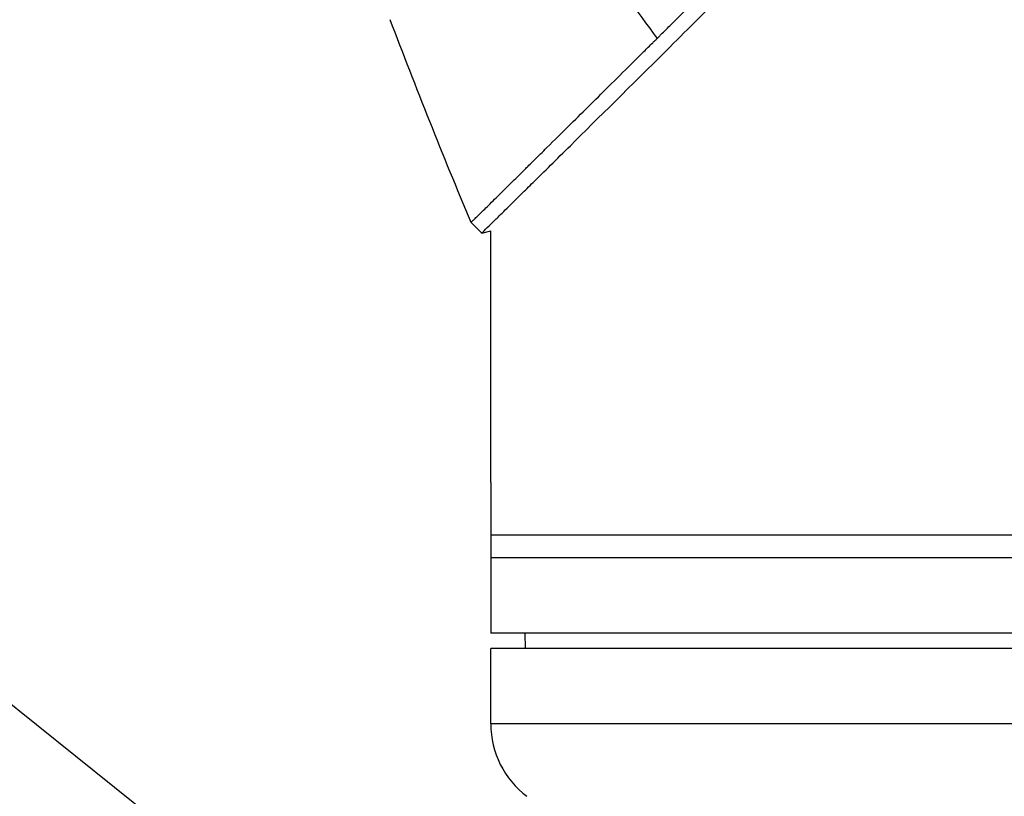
# Model space of a CAD drawing. Header units: millimetres. Extents: x 0 to 4378, y 0 to 2376.
# Tile 209 of 256: x 1406 to 1472, y 1111 to 1163. Entities that reach past the tile are written whole.
import ezdxf

# ---------------------------------------------------------------- set-up
doc = ezdxf.new("R2010")
doc.units = ezdxf.units.MM
doc.header["$LTSCALE"] = 0.2
doc.styles.add('Rainbow-5.0 Style', font='malgunsl.ttf')
doc.dimstyles.new('Rainbow-5.0 Style', dxfattribs={"dimtxt": 4, "dimasz": 2.5, "dimexe": 1, "dimexo": 1, "dimgap": 1, "dimtad": 1, "dimdsep": 46, "dimtxsty": 'Rainbow-5.0 Style', "dimcen": 0, "dimclrd": 251, "dimclre": 251, "dimclrt": 7, "dimazin": 3, "dimtp": 0.1, "dimtm": 0.1, "dimtfac": 0.61, "dimtmove": 0, "dimatfit": 3, "dimfxl": 1, "dimlwd": -1, "dimlwe": -1, "dimarcsym": 1})

# ---------------------------------------------------------------- blocks, each defined once
blk = doc.blocks.new('A$C20a5dee6')
for p, q in [((-208, 546.513), (-208.707, 547.22)), ((-208, 546.513), (-207.4, 546.672)), ((-207.4, 530), (-207.4, 546.672)), ((-207.398, 529.5), (-207.398, 526.5)), ((-89.4, 526.5), (-207.4, 526.5)), ((-207.4, 526.5), (-207.4, 520)), ((-89.4, 525), (-207.4, 525)), ((-89.4, 520), (-207.4, 520)), ((-205.095, 519), (-205.113, 520)), ((-89.4, 519), (-207.4, 519)), ((-207.4, 514), (-207.4, 519)), ((-89.4, 514), (-207.4, 514))]:
    blk.add_line(p, q)
blk.add_arc((-201.4, 514), 6, 180, 233.1301)
for points in [[(-204.538, 570.581), (-201.828, 566.826), (-199.109, 563.105), (-196.38, 559.419)], [(-208.707, 547.22), (-210.559, 551.671), (-212.345, 556.15), (-214.062, 560.655)], [(-208, 546.513), (-208, 546.513), (-208, 546.513), (-208, 546.513)]]:
    blk.add_open_spline(points, degree=3)
for points, knots in [([(-196.38, 559.419), (-196.362, 559.437), (-196.299, 559.5), (-196.157, 559.641), (-196.101, 559.697), (-195.932, 559.864), (-195.819, 559.976), (-195.479, 560.314), (-195.251, 560.542), (-194.56, 561.229), (-194.093, 561.694), (-193.303, 562.481), (-192.984, 562.798), (-192.34, 563.44), (-192.015, 563.764), (-191.196, 564.579), (-190.699, 565.075), (-189.945, 565.827), (-189.692, 566.08), (-189.311, 566.46), (-189.183, 566.587), (-188.992, 566.778), (-188.928, 566.842), (-188.847, 566.923), (-188.684, 567.085), (-188.671, 567.098)], [-1.054271, -1.054271, -1.054271, -1.054271, -1.016011, -1.016011, -0.991173, -0.991173, -0.941498, -0.941498, -0.842144, -0.842144, -0.643564, -0.643564, -0.511372, -0.511372, -0.379025, -0.379025, -0.180334, -0.180334, -0.080976, -0.080976, -0.031296, -0.031296, -0.006457, -0.006457, -0.000001, -0.000001, -0.000001, -0.000001]), ([(-208, 546.513), (-208, 546.513), (-207.945, 546.567), (-207.726, 546.783), (-207.562, 546.944), (-207.201, 547.3), (-207.034, 547.464), (-206.591, 547.901), (-206.298, 548.189), (-205.779, 548.701), (-205.579, 548.899), (-205.124, 549.348), (-204.866, 549.602), (-203.869, 550.587), (-203.043, 551.403), (-200.303, 554.115), (-198.139, 556.261), (-194.547, 559.831), (-193.292, 561.08), (-191.343, 563.021), (-190.681, 563.681), (-189.674, 564.685), (-189.335, 565.023), (-188.824, 565.533), (-188.653, 565.704), (-188.199, 566.157), (-187.989, 566.366), (-187.964, 566.391)], [0, 0, 0, 0, 0.449356, 0.449356, 0.898467, 0.898467, 1.197468, 1.197468, 1.595858, 1.595858, 1.82337, 1.82337, 2.083118, 2.083118, 2.775822, 2.775822, 4.159486, 4.159486, 4.850949, 4.850949, 5.197063, 5.197063, 5.370242, 5.370242, 5.456832, 5.456832, 5.599134, 5.599134, 5.599134, 5.599134]), ([(-208.707, 547.22), (-208.707, 547.22), (-208.707, 547.22), (-208.707, 547.22), (-208.658, 547.268), (-208.536, 547.388), (-208.509, 547.415), (-208.418, 547.505), (-208.345, 547.576), (-208.174, 547.745), (-208.075, 547.842), (-207.861, 548.053), (-207.748, 548.164), (-207.392, 548.516), (-207.123, 548.78), (-206.557, 549.338), (-206.267, 549.624), (-205.678, 550.205), (-205.386, 550.494), (-205.006, 550.869), (-204.938, 550.937), (-204.751, 551.122), (-204.631, 551.24), (-204.244, 551.622), (-203.968, 551.895), (-203.182, 552.672), (-202.651, 553.198), (-201.252, 554.584), (-200.35, 555.478), (-198.917, 556.899), (-198.426, 557.386), (-197.798, 558.01), (-197.671, 558.136), (-197.354, 558.452), (-197.161, 558.643), (-196.87, 558.932), (-196.773, 559.029), (-196.626, 559.175), (-196.577, 559.223), (-196.452, 559.348), (-196.395, 559.404), (-196.38, 559.419)], [-0.8441102, -0.8441102, -0.8441102, -0.8441102, -0.843958, -0.843958, -0.7585248, -0.7585248, -0.7370027, -0.7370027, -0.6943038, -0.6943038, -0.6506717, -0.6506717, -0.610004, -0.610004, -0.533695, -0.533695, -0.4669865, -0.4669865, -0.4087151, -0.4087151, -0.3960011, -0.3960011, -0.3745212, -0.3745212, -0.3281531, -0.3281531, -0.2469126, -0.2469126, -0.1250047, -0.1250047, -0.0640569, -0.0640569, -0.0488199, -0.0488199, -0.0259823, -0.0259823, -0.014544, -0.014544, -0.0088247, -0.0088247, -0.000001, -0.000001, -0.000001, -0.000001]), ([(-207.4, 530), (-207.4, 530), (-207.4, 529.99), (-207.4, 529.972), (-207.4, 529.953), (-207.399, 529.925), (-207.399, 529.89), (-207.399, 529.855), (-207.399, 529.812), (-207.398, 529.765), (-207.398, 529.718), (-207.398, 529.664), (-207.398, 529.61), (-207.398, 529.574), (-207.398, 529.537), (-207.398, 529.5)], [0.5001155, 0.5001155, 0.5001155, 0.5001155, 0.6074676, 0.6074676, 0.6074676, 0.7149351, 0.7149351, 0.7149351, 0.8224051, 0.8224051, 0.8224051, 0.9298767, 0.9298767, 0.9298767, 1, 1, 1, 1])]:
    blk.add_open_spline(points, degree=3, knots=knots)

msp = doc.modelspace()

# ---------------------------------------------------------------- block references
msp.add_blockref('A$C20a5dee6', (1645.046, 602.257))

# ---------------------------------------------------------------- leaders
at = {"annotation_type": 0, "has_hookline": 1, "hookline_direction": 1, "text_width": 101.602}
msp.add_leader([(1496.648, 1044.674), (1372.305, 1144.505), (1359.805, 1144.505)], dimstyle='Rainbow-5.0 Style', override={"dimscale": 5, "dimgap": 1, "dimtad": 1}, dxfattribs=at)

doc.saveas('drawing.dxf')
